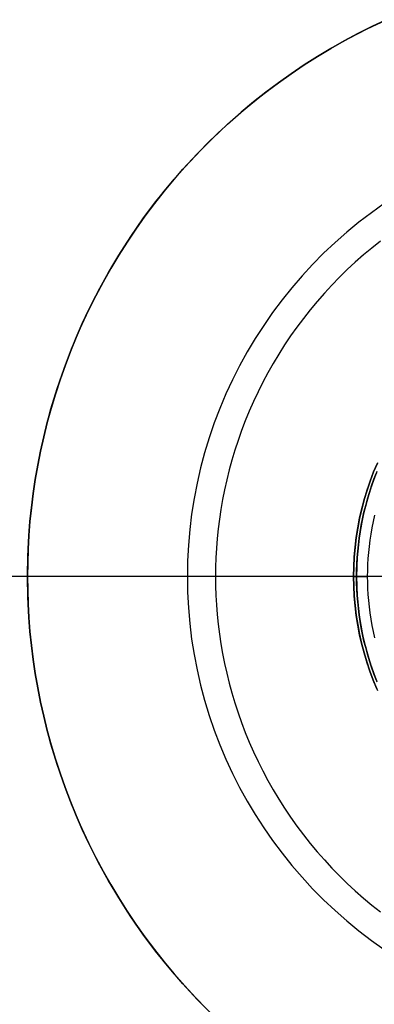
# Model space of a CAD drawing. Header units: millimetres. Extents: x 9981 to 10381, y 6395 to 6795.
# Tile 9 of 25: x 10115 to 10153, y 6549 to 6654. Entities that reach past the tile are written whole.
import ezdxf

# ---------------------------------------------------------------- set-up
doc = ezdxf.new("R2010")
doc.units = ezdxf.units.MM
doc.header["$MEASUREMENT"] = 0
doc.layers.add('0 lux', color=40, linetype='Continuous')
doc.layers.add('0 riflettore', color=140, linetype='Continuous')

msp = doc.modelspace()

# ---------------------------------------------------------------- linework, layer by layer
at = {"layer": '0 lux', "lineweight": -3}
for points in [[(10150.41, 6594.96), (10150.43, 6596), (10150.49, 6597.04), (10150.58, 6598.08), (10150.7, 6599.11), (10150.86, 6600.14), (10151.06, 6601.16), (10151.3, 6602.18), (10151.56, 6603.18), (10151.87, 6604.18), (10152.2, 6605.16), (10152.57, 6606.14), (10152.98, 6607.1)], [(10150.41, 6594.96), (10150.43, 6595.99), (10150.49, 6597.03), (10150.57, 6598.06), (10150.7, 6599.09), (10150.86, 6600.11), (10151.06, 6601.13), (10151.29, 6602.14), (10151.55, 6603.14), (10151.85, 6604.13), (10152.18, 6605.11), (10152.55, 6606.08), (10152.95, 6607.03)], [(10152.95, 6607.03), (10152.55, 6606.08), (10152.18, 6605.11), (10151.85, 6604.13), (10151.55, 6603.14), (10151.29, 6602.14), (10151.06, 6601.13), (10150.86, 6600.11), (10150.7, 6599.09), (10150.57, 6598.06), (10150.49, 6597.03), (10150.43, 6595.99), (10150.41, 6594.96)], [(10151.91, 6594.96), (10151.92, 6595.59), (10151.94, 6596.23), (10151.98, 6596.87), (10152.03, 6597.52), (10152.09, 6598.17), (10152.18, 6598.83), (10152.27, 6599.48), (10152.39, 6600.14), (10152.52, 6600.81), (10152.67, 6601.47)], [(10150.41, 6594.96), (10150.43, 6593.93), (10150.48, 6592.91), (10150.57, 6591.89), (10150.69, 6590.87), (10150.85, 6589.86), (10151.04, 6588.85), (10151.27, 6587.86), (10151.53, 6586.86), (10151.82, 6585.88), (10152.15, 6584.91), (10152.51, 6583.95), (10152.9, 6583.01)], [(10152.9, 6583.01), (10152.51, 6583.95), (10152.15, 6584.91), (10151.82, 6585.88), (10151.53, 6586.86), (10151.27, 6587.86), (10151.04, 6588.85), (10150.85, 6589.86), (10150.69, 6590.87), (10150.57, 6591.89), (10150.48, 6592.91), (10150.43, 6593.93), (10150.41, 6594.96)], [(10152.98, 6582.82), (10152.57, 6583.78), (10152.2, 6584.75), (10151.87, 6585.74), (10151.56, 6586.73), (10151.3, 6587.74), (10151.06, 6588.75), (10150.86, 6589.78), (10150.7, 6590.81), (10150.58, 6591.84), (10150.49, 6592.88), (10150.43, 6593.92), (10150.41, 6594.96)], [(10152.67, 6588.45), (10152.52, 6589.11), (10152.39, 6589.77), (10152.27, 6590.43), (10152.18, 6591.09), (10152.09, 6591.75), (10152.03, 6592.4), (10151.98, 6593.04), (10151.94, 6593.69), (10151.92, 6594.33), (10151.91, 6594.96)]]:
    msp.add_lwpolyline(points, dxfattribs=at)
at = {"layer": '0 lux', "lineweight": -3, "extrusion": (1, 0, 0)}
msp.add_lwpolyline([(6594.96, -898.84), (6594.96, -942.93)], dxfattribs=at)
at = {"layer": '0 lux', "lineweight": -3, "extrusion": (0, 1, 0)}
msp.add_lwpolyline([(-10159.41, -881.47), (-10151.91, -893.58)], dxfattribs=at)
at = {"layer": '0 lux', "lineweight": -3}
for points in [[(10152.66, 6594.96, -949.24), (10152.5, 6594.96, -949.05), (10152.35, 6594.96, -948.85), (10152.21, 6594.96, -948.64), (10152.07, 6594.96, -948.44), (10151.93, 6594.96, -948.23), (10151.81, 6594.96, -948.02), (10151.68, 6594.96, -947.81), (10151.57, 6594.96, -947.59), (10151.45, 6594.96, -947.37), (10151.35, 6594.96, -947.16), (10151.25, 6594.96, -946.93), (10151.16, 6594.96, -946.71), (10151.07, 6594.96, -946.49), (10150.99, 6594.96, -946.27), (10150.91, 6594.96, -946.04), (10150.84, 6594.96, -945.82), (10150.77, 6594.96, -945.59), (10150.71, 6594.96, -945.36), (10150.66, 6594.96, -945.14), (10150.61, 6594.96, -944.91), (10150.57, 6594.96, -944.69), (10150.53, 6594.96, -944.47), (10150.5, 6594.96, -944.24), (10150.47, 6594.96, -944.02), (10150.45, 6594.96, -943.8), (10150.43, 6594.96, -943.58), (10150.42, 6594.96, -943.36), (10150.42, 6594.96, -943.15), (10150.41, 6594.96, -942.93)], [(10150.41, 6594.96, -898.84), (10150.42, 6594.96, -898.52), (10150.43, 6594.96, -898.2), (10150.46, 6594.96, -897.87), (10150.5, 6594.96, -897.54), (10150.55, 6594.96, -897.21), (10150.61, 6594.96, -896.88), (10150.68, 6594.96, -896.54), (10150.77, 6594.96, -896.2), (10150.82, 6594.96, -896.04), (10150.87, 6594.96, -895.87), (10150.92, 6594.96, -895.7), (10150.98, 6594.96, -895.53), (10151.04, 6594.96, -895.37), (10151.1, 6594.96, -895.2), (10151.17, 6594.96, -895.03), (10151.24, 6594.96, -894.87), (10151.31, 6594.96, -894.7), (10151.39, 6594.96, -894.54), (10151.47, 6594.96, -894.38), (10151.55, 6594.96, -894.21), (10151.64, 6594.96, -894.05), (10151.73, 6594.96, -893.89), (10151.82, 6594.96, -893.73), (10151.91, 6594.96, -893.58)]]:
    msp.add_polyline3d(points, dxfattribs=at)
at = {"layer": '0 riflettore', "lineweight": -3}
for points in [[(10115.73, 6594.96), (10115.77, 6597.21), (10115.89, 6599.47), (10116.08, 6601.72), (10116.35, 6603.95), (10116.71, 6606.18), (10117.13, 6608.4), (10117.64, 6610.6), (10118.22, 6612.78), (10118.88, 6614.94), (10119.61, 6617.07), (10120.41, 6619.18), (10121.29, 6621.26), (10122.24, 6623.31), (10123.26, 6625.32), (10124.34, 6627.3), (10125.5, 6629.23), (10126.72, 6631.13), (10128.01, 6632.98), (10129.36, 6634.79), (10130.78, 6636.55), (10132.25, 6638.26), (10133.78, 6639.91), (10135.37, 6641.51), (10137.01, 6643.06), (10138.71, 6644.55), (10140.45, 6645.98), (10142.25, 6647.34), (10144.09, 6648.65), (10145.98, 6649.89), (10147.9, 6651.06), (10149.87, 6652.17), (10151.87, 6653.2), (10153.91, 6654.17)], [(10115.73, 6594.96), (10115.75, 6596.4), (10115.79, 6597.86), (10115.88, 6599.32), (10115.99, 6600.8), (10116.14, 6602.28), (10116.33, 6603.78), (10116.55, 6605.28), (10116.81, 6606.79), (10117.11, 6608.3), (10117.45, 6609.81), (10117.82, 6611.33), (10118.24, 6612.84), (10118.69, 6614.36), (10119.19, 6615.87), (10119.72, 6617.38), (10120.29, 6618.88), (10120.91, 6620.38), (10121.56, 6621.87), (10122.26, 6623.35), (10122.99, 6624.81), (10123.77, 6626.26), (10124.58, 6627.7), (10125.43, 6629.12), (10126.32, 6630.53), (10127.25, 6631.91), (10128.22, 6633.27), (10129.23, 6634.61), (10130.27, 6635.93), (10131.34, 6637.22), (10132.45, 6638.48), (10133.59, 6639.71), (10134.77, 6640.92), (10135.97, 6642.09), (10137.21, 6643.24), (10138.47, 6644.35), (10139.76, 6645.42), (10141.08, 6646.46), (10142.41, 6647.47), (10143.78, 6648.43), (10145.16, 6649.36), (10146.56, 6650.25), (10147.98, 6651.11), (10149.42, 6651.92), (10150.87, 6652.7), (10152.34, 6653.43), (10153.82, 6654.13)], [(10153.82, 6654.13), (10152.34, 6653.43), (10150.87, 6652.7), (10149.42, 6651.92), (10147.98, 6651.11), (10146.56, 6650.25), (10145.16, 6649.36), (10143.78, 6648.43), (10142.41, 6647.47), (10141.08, 6646.46), (10139.76, 6645.42), (10138.47, 6644.35), (10137.21, 6643.24), (10135.97, 6642.09), (10134.77, 6640.92), (10133.59, 6639.71), (10132.45, 6638.48), (10131.34, 6637.22), (10130.27, 6635.93), (10129.23, 6634.61), (10128.22, 6633.27), (10127.25, 6631.91), (10126.32, 6630.53), (10125.43, 6629.12), (10124.58, 6627.7), (10123.77, 6626.26), (10122.99, 6624.81), (10122.26, 6623.35), (10121.56, 6621.87), (10120.91, 6620.38), (10120.29, 6618.88), (10119.72, 6617.38), (10119.19, 6615.87), (10118.69, 6614.36), (10118.24, 6612.84), (10117.82, 6611.33), (10117.45, 6609.81), (10117.11, 6608.3), (10116.81, 6606.79), (10116.55, 6605.28), (10116.33, 6603.78), (10116.14, 6602.28), (10115.99, 6600.8), (10115.88, 6599.32), (10115.79, 6597.86), (10115.75, 6596.4), (10115.73, 6594.96)], [(10153.67, 6634.61), (10152.31, 6633.64), (10150.99, 6632.63), (10149.7, 6631.58), (10148.45, 6630.48), (10147.23, 6629.34), (10146.06, 6628.15), (10144.93, 6626.93), (10143.84, 6625.67), (10142.8, 6624.37), (10141.8, 6623.04), (10140.85, 6621.67), (10139.94, 6620.27), (10139.09, 6618.84), (10138.29, 6617.38), (10137.53, 6615.89), (10136.83, 6614.38), (10136.19, 6612.84), (10135.59, 6611.29), (10135.05, 6609.71), (10134.57, 6608.12), (10134.14, 6606.51), (10133.77, 6604.88), (10133.45, 6603.25), (10133.19, 6601.6), (10132.99, 6599.95), (10132.84, 6598.29), (10132.76, 6596.62), (10132.73, 6594.96)], [(10153.28, 6630.61), (10152.37, 6629.89), (10151.47, 6629.15), (10150.6, 6628.38), (10149.74, 6627.59), (10148.91, 6626.78), (10148.1, 6625.94), (10147.31, 6625.09), (10146.54, 6624.21), (10145.79, 6623.32), (10145.07, 6622.41), (10144.38, 6621.48), (10143.71, 6620.54), (10143.06, 6619.58), (10142.45, 6618.61), (10141.86, 6617.63), (10141.29, 6616.63), (10140.76, 6615.63), (10140.25, 6614.61), (10139.77, 6613.59), (10139.31, 6612.56), (10138.89, 6611.52), (10138.49, 6610.48), (10138.12, 6609.44), (10137.78, 6608.39), (10137.47, 6607.34), (10137.18, 6606.29), (10136.92, 6605.24), (10136.69, 6604.19), (10136.48, 6603.15), (10136.3, 6602.1), (10136.15, 6601.06), (10136.02, 6600.03), (10135.91, 6599), (10135.83, 6597.98), (10135.77, 6596.96), (10135.74, 6595.96), (10135.73, 6594.96)], [(10152.89, 6606.14), (10152.52, 6605.16), (10152.18, 6604.18), (10151.88, 6603.18), (10151.61, 6602.18), (10151.38, 6601.16), (10151.18, 6600.14), (10151.02, 6599.11), (10150.89, 6598.08), (10150.8, 6597.04), (10150.75, 6596), (10150.73, 6594.96)], [(10152.84, 6606), (10152.57, 6605.31), (10152.32, 6604.61), (10152.1, 6603.91), (10151.89, 6603.21), (10151.7, 6602.51), (10151.52, 6601.81), (10151.37, 6601.11), (10151.23, 6600.42), (10151.11, 6599.72), (10151.01, 6599.03), (10150.92, 6598.34), (10150.85, 6597.65), (10150.8, 6596.97), (10150.76, 6596.3), (10150.74, 6595.62), (10150.73, 6594.96)], [(10150.73, 6594.96), (10150.74, 6595.62), (10150.76, 6596.3), (10150.8, 6596.97), (10150.85, 6597.65), (10150.92, 6598.34), (10151.01, 6599.03), (10151.11, 6599.72), (10151.23, 6600.42), (10151.37, 6601.11), (10151.52, 6601.81), (10151.7, 6602.51), (10151.89, 6603.21), (10152.1, 6603.91), (10152.32, 6604.61), (10152.57, 6605.31), (10152.84, 6606)], [(10276.73, 6594.96), (10084.73, 6594.96)], [(10134.77, 6549), (10133.59, 6550.2), (10132.45, 6551.44), (10131.34, 6552.7), (10130.27, 6553.99), (10129.23, 6555.3), (10128.22, 6556.64), (10127.25, 6558.01), (10126.32, 6559.39), (10125.43, 6560.79), (10124.58, 6562.21), (10123.77, 6563.65), (10122.99, 6565.1), (10122.26, 6566.57), (10121.56, 6568.05), (10120.91, 6569.54), (10120.29, 6571.03), (10119.72, 6572.54), (10119.19, 6574.04), (10118.69, 6575.56), (10118.24, 6577.07), (10117.82, 6578.59), (10117.45, 6580.11), (10117.11, 6581.62), (10116.81, 6583.13), (10116.55, 6584.64), (10116.33, 6586.14), (10116.14, 6587.63), (10115.99, 6589.12), (10115.88, 6590.59), (10115.79, 6592.06), (10115.75, 6593.52), (10115.73, 6594.96)], [(10115.73, 6594.96), (10115.75, 6593.52), (10115.79, 6592.06), (10115.88, 6590.59), (10115.99, 6589.12), (10116.14, 6587.63), (10116.33, 6586.14), (10116.55, 6584.64), (10116.81, 6583.13), (10117.11, 6581.62), (10117.45, 6580.11), (10117.82, 6578.59), (10118.24, 6577.07), (10118.69, 6575.56), (10119.19, 6574.04), (10119.72, 6572.54), (10120.29, 6571.03), (10120.91, 6569.54), (10121.56, 6568.05), (10122.26, 6566.57), (10122.99, 6565.1), (10123.77, 6563.65), (10124.58, 6562.21), (10125.43, 6560.79), (10126.32, 6559.39), (10127.25, 6558.01), (10128.22, 6556.64), (10129.23, 6555.3), (10130.27, 6553.99), (10131.34, 6552.7), (10132.45, 6551.44), (10133.59, 6550.2), (10134.77, 6549)], [(10135.37, 6548.4), (10133.78, 6550), (10132.25, 6551.66), (10130.78, 6553.37), (10129.36, 6555.13), (10128.01, 6556.93), (10126.72, 6558.79), (10125.5, 6560.68), (10124.34, 6562.62), (10123.26, 6564.6), (10122.24, 6566.61), (10121.29, 6568.66), (10120.41, 6570.74), (10119.61, 6572.84), (10118.88, 6574.98), (10118.22, 6577.14), (10117.64, 6579.32), (10117.13, 6581.52), (10116.71, 6583.73), (10116.35, 6585.96), (10116.08, 6588.2), (10115.89, 6590.45), (10115.77, 6592.7), (10115.73, 6594.96)], [(10155.73, 6594.96), (10115.73, 6594.96)], [(10245.73, 6594.96), (10115.73, 6594.96)], [(10132.73, 6594.96), (10132.76, 6593.29), (10132.84, 6591.63), (10132.99, 6589.97), (10133.19, 6588.31), (10133.45, 6586.67), (10133.77, 6585.03), (10134.14, 6583.41), (10134.57, 6581.8), (10135.05, 6580.2), (10135.59, 6578.63), (10136.19, 6577.07), (10136.83, 6575.54), (10137.53, 6574.02), (10138.29, 6572.54), (10139.09, 6571.08), (10139.94, 6569.65), (10140.85, 6568.25), (10141.8, 6566.88), (10142.8, 6565.55), (10143.84, 6564.25), (10144.93, 6562.98), (10146.06, 6561.76), (10147.23, 6560.58), (10148.45, 6559.44), (10149.7, 6558.34), (10150.99, 6557.28), (10152.31, 6556.27), (10153.67, 6555.31)], [(10135.73, 6594.96), (10135.74, 6593.96), (10135.77, 6592.95), (10135.83, 6591.94), (10135.91, 6590.91), (10136.02, 6589.89), (10136.15, 6588.85), (10136.3, 6587.81), (10136.48, 6586.77), (10136.69, 6585.72), (10136.92, 6584.68), (10137.18, 6583.63), (10137.47, 6582.58), (10137.78, 6581.53), (10138.12, 6580.48), (10138.49, 6579.43), (10138.89, 6578.39), (10139.31, 6577.36), (10139.77, 6576.33), (10140.25, 6575.3), (10140.76, 6574.29), (10141.29, 6573.28), (10141.86, 6572.29), (10142.45, 6571.3), (10143.06, 6570.33), (10143.71, 6569.38), (10144.38, 6568.43), (10145.07, 6567.51), (10145.79, 6566.59), (10146.54, 6565.7), (10147.31, 6564.83), (10148.1, 6563.97), (10148.91, 6563.14), (10149.74, 6562.33), (10150.6, 6561.53), (10151.47, 6560.77), (10152.37, 6560.02), (10153.28, 6559.3)], [(10150.73, 6594.96), (10135.73, 6594.96)], [(10150.73, 6594.96), (10150.74, 6594.29), (10150.76, 6593.62), (10150.8, 6592.94), (10150.85, 6592.26), (10150.92, 6591.58), (10151.01, 6590.89), (10151.11, 6590.19), (10151.23, 6589.5), (10151.37, 6588.8), (10151.52, 6588.1), (10151.7, 6587.4), (10151.89, 6586.7), (10152.1, 6586), (10152.32, 6585.31), (10152.57, 6584.61), (10152.84, 6583.92)], [(10152.84, 6583.92), (10152.57, 6584.61), (10152.32, 6585.31), (10152.1, 6586), (10151.89, 6586.7), (10151.7, 6587.4), (10151.52, 6588.1), (10151.37, 6588.8), (10151.23, 6589.5), (10151.11, 6590.19), (10151.01, 6590.89), (10150.92, 6591.58), (10150.85, 6592.26), (10150.8, 6592.94), (10150.76, 6593.62), (10150.74, 6594.29), (10150.73, 6594.96)], [(10210.73, 6594.96), (10150.73, 6594.96)], [(10150.73, 6594.96), (10150.75, 6593.92), (10150.8, 6592.88), (10150.89, 6591.84), (10151.02, 6590.81), (10151.18, 6589.78), (10151.38, 6588.75), (10151.61, 6587.74), (10151.88, 6586.73), (10152.18, 6585.74), (10152.52, 6584.75), (10152.89, 6583.78)]]:
    msp.add_lwpolyline(points, dxfattribs=at)
at = {"layer": '0 riflettore', "lineweight": -3, "extrusion": (0, 1, 0)}
msp.add_lwpolyline([(-10135.73, -820.64), (-10084.73, -910.64)], dxfattribs=at)
at = {"layer": '0 riflettore', "lineweight": -3, "extrusion": (1, 0, 0)}
for points in [[(6594.96, -355.64), (6594.96, -375.64)], [(6594.96, -820.64), (6594.96, -765.64)]]:
    msp.add_lwpolyline(points, dxfattribs=at)

doc.saveas('drawing.dxf')
